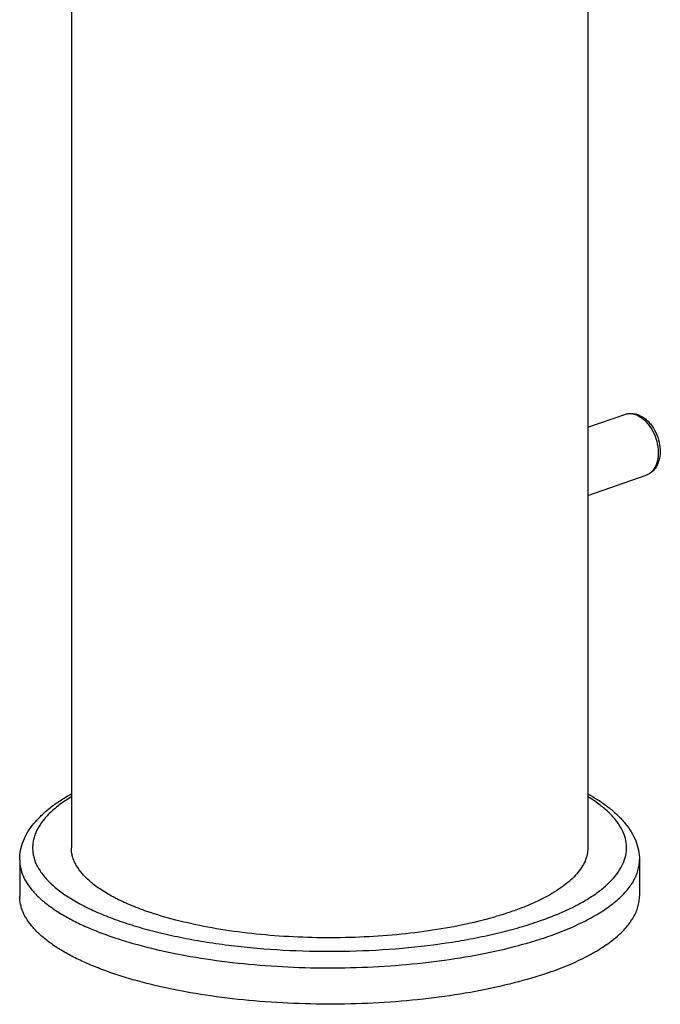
# Model space of a CAD drawing. Header units: millimetres. Extents: x 3 to 360, y -77 to 340.
# Tile 1 of 4: x 63 to 113, y -77 to -1. Entities that reach past the tile are written whole.
import ezdxf

# ---------------------------------------------------------------- set-up
doc = ezdxf.new("R2010")
doc.units = ezdxf.units.MM
doc.header["$LTSCALE"] = 23.1
doc.layers.get('0').update_dxf_attribs({"linetype": 'CONTINUOUS'})

msp = doc.modelspace()

# ---------------------------------------------------------------- linework, layer by layer
at = {"color": 7, "linetype": 'CONTINUOUS'}
for p, q in [((107.406, 74.001), (107.406, -64.904)), ((67.406, 17.69), (67.406, -64.904)), ((107.406, -32.322), (110.272, -31.323)), ((107.406, -37.617), (111.917, -36.045)), ((63.406, -65.842), (63.406, -68.654)), ((111.406, -65.842), (111.406, -68.654))]:
    msp.add_line(p, q, dxfattribs=at)
at = {"color": 9, "linetype": 'CONTINUOUS'}
msp.add_arc((110.556, -32.884), 1.634, 66.75311, 70.7694, dxfattribs=at)
at = {"color": 7, "linetype": 'CONTINUOUS'}
for points, knots in [([(110.272, -31.323), (110.35, -31.296), (110.512, -31.256), (110.762, -31.239), (111.014, -31.265), (111.178, -31.309), (111.259, -31.337)], [0, 0, 0, 0, 0.246955, 0.495063, 0.745586, 1, 1, 1, 1]), ([(111.259, -31.337), (111.367, -31.375), (111.579, -31.473), (111.872, -31.674), (112.141, -31.925), (112.465, -32.321), (112.781, -32.901), (112.996, -33.659), (113.026, -34.308), (112.948, -34.799), (112.84, -35.137), (112.681, -35.442), (112.472, -35.704), (112.216, -35.913), (112.019, -36.009), (111.917, -36.045)], [0, 0, 0, 0, 0.058627, 0.1193, 0.182237, 0.247343, 0.382035, 0.518218, 0.649716, 0.712502, 0.773031, 0.831536, 0.888492, 0.944473, 1, 1, 1, 1]), ([(63.406, -65.842), (63.406, -65.592), (63.457, -65.088), (63.677, -64.355), (64.031, -63.656), (64.503, -62.996), (65.083, -62.374), (65.765, -61.786), (66.544, -61.231), (67.107, -60.891), (67.404, -60.726)], [0, 0, 0, 0, 0.11028, 0.221748, 0.335788, 0.454103, 0.578382, 0.710099, 0.850384, 1, 1, 1, 1]), ([(107.407, -60.725), (107.703, -60.89), (108.267, -61.23), (109.047, -61.785), (109.729, -62.373), (110.31, -62.995), (110.782, -63.655), (111.135, -64.354), (111.356, -65.087), (111.406, -65.592), (111.406, -65.842)], [0, 0, 0, 0, 0.149627, 0.289919, 0.42164, 0.545918, 0.664231, 0.778264, 0.889727, 1, 1, 1, 1]), ([(73.264, -69.834), (72.82, -69.679), (71.977, -69.358), (70.806, -68.812), (69.792, -68.23), (68.945, -67.615), (68.272, -66.972), (67.851, -66.399), (67.618, -65.935), (67.496, -65.594), (67.423, -65.25), (67.406, -65.019), (67.406, -64.904)], [0, 0, 0, 0, 0.17472, 0.334551, 0.478967, 0.607939, 0.722148, 0.823257, 0.86985, 0.914419, 0.957573, 1, 1, 1, 1]), ([(107.406, -64.904), (107.406, -65.076), (107.368, -65.428), (107.201, -65.945), (106.924, -66.455), (106.543, -66.953), (106.058, -67.438), (105.474, -67.908), (104.794, -68.362), (104.02, -68.797), (103.156, -69.211), (102.208, -69.602), (101.18, -69.968), (99.674, -70.43), (97.632, -70.925), (95.016, -71.378), (92.238, -71.695), (89.355, -71.868), (86.431, -71.893), (83.527, -71.769), (80.707, -71.5), (78.031, -71.091), (75.556, -70.551), (73.997, -70.089), (73.264, -69.834)], [0, 0, 0, 0, 0.014021, 0.028575, 0.044126, 0.061042, 0.07958, 0.099907, 0.122117, 0.146243, 0.172276, 0.200173, 0.229859, 0.261238, 0.328592, 0.401146, 0.477615, 0.556586, 0.63657, 0.716046, 0.793511, 0.867521, 0.93674, 1, 1, 1, 1]), ([(104.377, -74.569), (103.498, -74.875), (101.627, -75.43), (98.657, -76.077), (95.445, -76.568), (92.061, -76.891), (88.577, -77.039), (85.068, -77.01), (81.609, -76.802), (78.274, -76.422), (75.136, -75.878), (72.684, -75.284), (70.878, -74.73), (69.644, -74.291), (68.507, -73.822), (67.47, -73.325), (66.542, -72.803), (65.725, -72.258), (65.024, -71.694), (64.443, -71.111), (63.985, -70.514), (63.653, -69.903), (63.452, -69.281), (63.406, -68.86), (63.406, -68.654)], [0, 0, 0, 0, 0.06326, 0.132479, 0.206489, 0.283954, 0.36343, 0.443414, 0.522385, 0.598854, 0.671408, 0.738762, 0.770141, 0.799827, 0.827724, 0.853757, 0.877883, 0.900093, 0.92042, 0.938958, 0.955874, 0.971425, 0.985979, 1, 1, 1, 1]), ([(104.377, -74.569), (104.91, -74.383), (105.922, -73.997), (107.327, -73.343), (108.543, -72.644), (109.56, -71.906), (110.367, -71.134), (110.873, -70.448), (111.152, -69.891), (111.299, -69.481), (111.387, -69.068), (111.406, -68.791), (111.406, -68.654)], [0, 0, 0, 0, 0.174719, 0.334551, 0.478967, 0.607939, 0.722149, 0.823256, 0.86985, 0.914419, 0.957573, 1, 1, 1, 1])]:
    msp.add_open_spline(points, degree=3, knots=knots, dxfattribs=at)
at = {"color": 9, "linetype": 'CONTINUOUS'}
for points, knots in [([(110.272, -31.323), (110.335, -31.301), (110.467, -31.269), (110.746, -31.251), (110.959, -31.294), (111.094, -31.341)], [0, 0, 0, 0, 0.240134, 0.484645, 1, 1, 1, 1]), ([(111.201, -31.382), (111.405, -31.47), (111.695, -31.666), (112.024, -32.003), (112.336, -32.415), (112.641, -33.008), (112.816, -33.655), (112.867, -34.178), (112.857, -34.665), (112.76, -35.125), (112.566, -35.514), (112.385, -35.751), (112.168, -35.933), (112.002, -36.015), (111.917, -36.045)], [0, 0, 0, 0, 0.117947, 0.182741, 0.250652, 0.392287, 0.535273, 0.604785, 0.671669, 0.79461, 0.850432, 0.902662, 0.9521, 1, 1, 1, 1]), ([(67.404, -60.947), (67.081, -61.145), (66.485, -61.548), (65.708, -62.214), (65.102, -62.904), (64.737, -63.511), (64.545, -64), (64.452, -64.36), (64.404, -64.722), (64.404, -65.085), (64.451, -65.447), (64.578, -65.936), (64.864, -66.549), (65.381, -67.251), (66.074, -67.93), (66.934, -68.582), (67.957, -69.204), (69.135, -69.791), (70.458, -70.34), (71.917, -70.845), (73.499, -71.303), (75.193, -71.711), (76.985, -72.063), (78.861, -72.359), (81.48, -72.677), (84.853, -72.915), (88.939, -72.946), (92.977, -72.726), (96.245, -72.334), (98.733, -71.894), (100.478, -71.514), (102.118, -71.081), (103.167, -70.749), (103.67, -70.573)], [0, 0, 0, 0, 0.023917, 0.045363, 0.064523, 0.081743, 0.089801, 0.097597, 0.105231, 0.11281, 0.120444, 0.128239, 0.144678, 0.162807, 0.183072, 0.205733, 0.23091, 0.258623, 0.288813, 0.321366, 0.356122, 0.392883, 0.431426, 0.471501, 0.512839, 0.59815, 0.684992, 0.770914, 0.853509, 0.892851, 0.930535, 0.966321, 1, 1, 1, 1]), ([(103.67, -70.573), (104.096, -70.425), (104.913, -70.118), (106.066, -69.607), (107.096, -69.065), (107.998, -68.496), (108.765, -67.902), (109.394, -67.287), (109.878, -66.654), (110.215, -66.004), (110.398, -65.342), (110.423, -64.673), (110.288, -64.008), (109.998, -63.354), (109.559, -62.715), (108.974, -62.094), (108.249, -61.494), (107.703, -61.127), (107.409, -60.947)], [0, 0, 0, 0, 0.093676, 0.18084, 0.261259, 0.334835, 0.40165, 0.46202, 0.516576, 0.566345, 0.612817, 0.657905, 0.703731, 0.752303, 0.805252, 0.863746, 0.928527, 1, 1, 1, 1]), ([(63.406, -65.842), (63.406, -66.048), (63.452, -66.47), (63.653, -67.091), (63.985, -67.702), (64.443, -68.299), (65.024, -68.882), (65.725, -69.446), (66.542, -69.991), (67.47, -70.513), (68.507, -71.01), (69.644, -71.479), (70.878, -71.918), (72.684, -72.472), (75.136, -73.066), (78.274, -73.61), (81.609, -73.99), (85.068, -74.198), (88.577, -74.227), (92.061, -74.079), (95.445, -73.756), (98.657, -73.265), (101.627, -72.618), (103.498, -72.064), (104.377, -71.757)], [0, 0, 0, 0, 0.014021, 0.028575, 0.044126, 0.061042, 0.07958, 0.099907, 0.122117, 0.146243, 0.172276, 0.200173, 0.229859, 0.261238, 0.328592, 0.401146, 0.477615, 0.556586, 0.63657, 0.716046, 0.793511, 0.867521, 0.93674, 1, 1, 1, 1]), ([(104.377, -71.757), (104.91, -71.571), (105.922, -71.185), (107.327, -70.531), (108.543, -69.832), (109.56, -69.094), (110.367, -68.323), (110.873, -67.636), (111.152, -67.079), (111.299, -66.669), (111.387, -66.256), (111.406, -65.979), (111.406, -65.842)], [0, 0, 0, 0, 0.174719, 0.334551, 0.478967, 0.607939, 0.722149, 0.823256, 0.86985, 0.914419, 0.957573, 1, 1, 1, 1])]:
    msp.add_open_spline(points, degree=3, knots=knots, dxfattribs=at)

doc.saveas('drawing.dxf')
